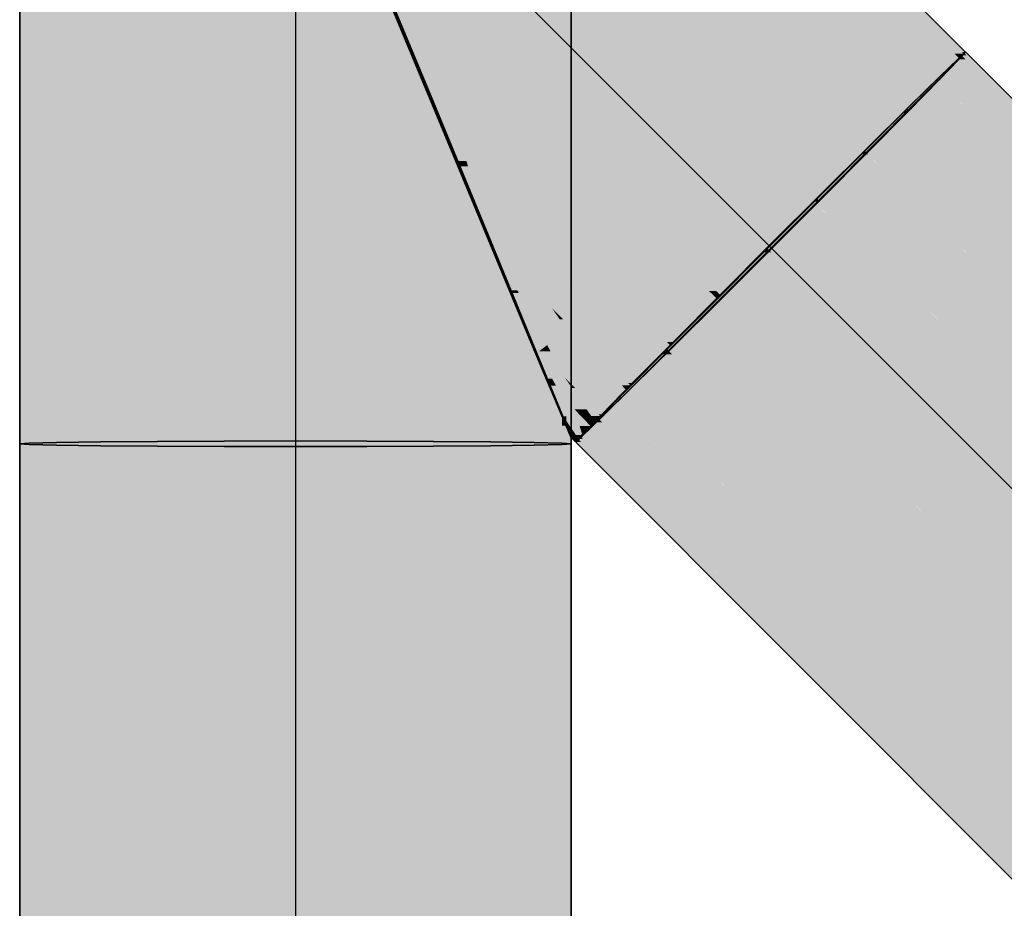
# Model space of a CAD drawing. Extents: x -123 to 597, y -160 to 584.
# Tile 38 of 207: x -44.13 to -40.2, y 27.89 to 31.43. Entities that reach past the tile are written whole.
import ezdxf
from ezdxf.lldxf.tags import DXFTag

# ---------------------------------------------------------------- set-up
doc = ezdxf.new("R2010")
doc.units = 0
doc.layers.get('0').update_dxf_attribs({"lineweight": 35})
doc.layers.add('S_Schmutzwasser', color=7, linetype='Continuous', lineweight=35, true_color=0xcc3300)
doc.layers.add('S_Schmutzwasser-Shading', color=7, linetype='Continuous', lineweight=35, true_color=0xcc3300)
tags = doc.linetypes.add('STRICHPUNKT2', pattern=[12.7, 6.35, -3.175, 0, -3.175]).pattern_tags.tags
tags[10:11] = [DXFTag(74, 4), DXFTag(75, 0), DXFTag(340, '0'), DXFTag(46, 0.0), DXFTag(50, 0.0), DXFTag(44, 0.0), DXFTag(45, 0.0)]
tags[8:9] = [DXFTag(74, 4), DXFTag(75, 0), DXFTag(340, '0'), DXFTag(46, 0.0), DXFTag(50, 0.0), DXFTag(44, 0.0), DXFTag(45, 0.0)]
tags[6:7] = [DXFTag(74, 4), DXFTag(75, 0), DXFTag(340, '0'), DXFTag(46, 0.0), DXFTag(50, 0.0), DXFTag(44, 0.0), DXFTag(45, 0.0)]
tags[4:5] = [DXFTag(74, 4), DXFTag(75, 0), DXFTag(340, '0'), DXFTag(46, 0.0), DXFTag(50, 0.0), DXFTag(44, 0.0), DXFTag(45, 0.0)]

# ---------------------------------------------------------------- blocks, each defined once
blk = doc.blocks.new('Shading-A07ALSC31N', base_point=(-41.9269, 29.7407))
at = {"layer": 'S_Schmutzwasser-Shading', "color": 26, "true_color": 0x731c00}
for points in [[(-44.0895, 29.7435), (-44.1269, 29.7435), (-44.0895, 34.1005)], [(-44.1269, 29.7435), (-44.0895, 34.1005), (-44.1269, 34.1005)], [(-41.9465, 29.8495), (-41.9644, 29.8495), (-41.9465, 34.102)], [(-41.9644, 29.8495), (-41.9465, 34.102), (-41.9644, 34.102)], [(-41.9269, 29.7422), (-41.9465, 29.7422), (-41.9269, 34.1005)], [(-41.9465, 29.7422), (-41.9269, 34.1005), (-41.9465, 34.1005)], [(-41.9465, 29.8124), (-41.9465, 29.8495), (-41.9644, 29.8495)], [(-41.9465, 29.8124), (-41.9644, 29.8124), (-41.9644, 29.8495)], [(-41.9465, 29.7435), (-41.9644, 29.7435), (-41.9465, 29.8124)], [(-41.9644, 29.7435), (-41.9465, 29.8124), (-41.9644, 29.8124)], [(-44.1269, 29.7407), (-44.0895, 29.7435), (-44.1269, 29.7435)], [(-41.9465, 29.7422), (-41.9465, 29.7435), (-41.9644, 29.7435)], [(-41.9269, 29.7407), (-41.9269, 29.7422), (-41.9465, 29.7422)]]:
    blk.add_solid(points, dxfattribs=at)
at = {"layer": 'S_Schmutzwasser-Shading', "color": 24, "true_color": 0x8d2300}
for points in [[(-43.9796, 29.7462), (-44.0895, 29.7462), (-43.9796, 34.1033)], [(-44.0895, 29.7462), (-43.9796, 34.1033), (-44.0895, 34.1033)], [(-42.0225, 29.7462), (-42.0743, 29.7462), (-42.0225, 34.1047)], [(-42.0743, 29.7462), (-42.0225, 34.1047), (-42.0743, 34.1047)], [(-41.9665, 29.7449), (-42.0225, 29.7449), (-41.9665, 34.1034)], [(-42.0225, 29.7449), (-41.9665, 34.1034), (-42.0225, 34.1034)], [(-41.9644, 29.7436), (-41.9665, 29.7436), (-41.9644, 34.1033)], [(-41.9665, 29.7436), (-41.9644, 34.1033), (-41.9665, 34.1033)], [(-42.0032, 30.0001), (-42.0225, 30.0001), (-42.0743, 30.1263)], [(-42.0344, 30.0555), (-42.0742, 30.1263), (-42.0743, 30.1263)], [(-42.0742, 30.1263), (-42.0743, 30.1263), (-42.0743, 30.1263)], [(-42.0034, 30.0555), (-42.0344, 30.0555), (-42.0742, 30.1263)], [(-41.9874, 29.9718), (-42.0034, 30.0555), (-42.0344, 30.0555)], [(-41.9523, 30.0043), (-41.9936, 30.0043), (-42.0034, 30.0555)], [(-41.9673, 29.8676), (-41.9682, 29.8676), (-42.0225, 30.0001)], [(-42.0108, 29.9718), (-42.0032, 30.0001), (-42.0225, 30.0001)], [(-41.9874, 29.9718), (-42.0108, 29.9718), (-42.0032, 30.0001)], [(-41.9673, 29.8676), (-41.9874, 29.9718), (-42.0108, 29.9718)], [(-41.9831, 29.9497), (-41.9523, 30.0043), (-41.9936, 30.0043)], [(-41.9356, 29.9497), (-41.9831, 29.9497), (-41.9523, 30.0043)], [(-41.8654, 29.8777), (-41.9138, 29.8777), (-41.9523, 30.0043)], [(-41.9112, 29.9632), (-41.924, 29.9632), (-41.9523, 30.0043)], [(-41.9138, 29.8777), (-41.9356, 29.9497), (-41.9831, 29.9497)], [(-41.9138, 29.8777), (-41.9693, 29.8777), (-41.9831, 29.9497)], [(-41.8114, 29.8515), (-41.8474, 29.8515), (-41.924, 29.9632)], [(-41.8175, 29.8575), (-41.9112, 29.9632), (-41.924, 29.9632)], [(-41.8055, 29.8575), (-41.8175, 29.8575), (-41.9112, 29.9632)], [(-41.9665, 29.8635), (-41.9138, 29.8777), (-41.9693, 29.8777)], [(-41.9665, 29.8635), (-41.9673, 29.8676), (-41.9682, 29.8676)], [(-41.9095, 29.8635), (-41.9665, 29.8635), (-41.9138, 29.8777)], [(-41.8832, 29.7772), (-41.9095, 29.8635), (-41.9665, 29.8635)], [(-41.9616, 29.8584), (-41.9644, 29.8584), (-41.9665, 29.8635)], [(-41.8832, 29.7772), (-41.9616, 29.8584), (-41.9644, 29.8584)], [(-41.8675, 29.8297), (-41.8654, 29.8777), (-41.9138, 29.8777)], [(-41.85, 29.8115), (-41.8936, 29.8115), (-41.9138, 29.8777)], [(-41.8324, 29.8297), (-41.8675, 29.8297), (-41.8654, 29.8777)], [(-41.8324, 29.8297), (-41.8114, 29.8515), (-41.8474, 29.8515)], [(-41.8114, 29.8515), (-41.8055, 29.8575), (-41.8175, 29.8575)], [(-41.8832, 29.7772), (-41.85, 29.8115), (-41.8936, 29.8115)], [(-41.85, 29.8115), (-41.8324, 29.8297), (-41.8675, 29.8297)], [(-44.0895, 29.7435), (-43.9796, 29.7462), (-44.0895, 29.7462)], [(-42.0225, 29.7449), (-42.0225, 29.7462), (-42.0743, 29.7462)], [(-41.9665, 29.7436), (-41.9665, 29.7449), (-42.0225, 29.7449)], [(-41.9644, 29.7435), (-41.9644, 29.7436), (-41.9665, 29.7436)]]:
    blk.add_solid(points, dxfattribs=at)
at = {"layer": 'S_Schmutzwasser-Shading', "color": 24, "true_color": 0xa42900}
for points in [[(-43.8048, 29.7485), (-43.9796, 29.7485), (-43.8048, 34.106)], [(-43.9796, 29.7485), (-43.8048, 34.106), (-43.9796, 34.106)], [(-42.0743, 29.7485), (-42.2491, 29.7485), (-42.0743, 34.106)], [(-42.2491, 29.7485), (-42.0743, 34.106), (-42.2491, 34.106)], [(-42.249, 30.5505), (-42.2491, 30.5505), (-42.2491, 30.5506)], [(-42.1418, 30.3531), (-42.1677, 30.3531), (-42.2491, 30.5505)], [(-42.055, 30.3565), (-42.1249, 30.3565), (-42.2491, 30.5505)], [(-42.055, 30.3565), (-42.249, 30.5505), (-42.2491, 30.5505)], [(-42.089, 30.3005), (-42.1132, 30.3005), (-42.2491, 30.5505)], [(-42.0799, 30.1424), (-42.0809, 30.1424), (-42.1677, 30.3531)], [(-42.1631, 30.342), (-42.1418, 30.3531), (-42.1677, 30.3531)], [(-42.1358, 30.342), (-42.1631, 30.342), (-42.1418, 30.3531)], [(-42.0799, 30.1424), (-42.1358, 30.342), (-42.1631, 30.342)], [(-42.0229, 30.1343), (-42.0776, 30.1343), (-42.1358, 30.342)], [(-42.035, 30.2161), (-42.055, 30.3565), (-42.1249, 30.3565)], [(-41.9848, 30.2161), (-42.035, 30.2161), (-42.055, 30.3565)], [(-41.8773, 30.0983), (-41.9259, 30.0983), (-42.055, 30.3565)], [(-41.979, 30.2805), (-42.0027, 30.2805), (-42.055, 30.3565)], [(-42.035, 30.2161), (-42.089, 30.3005), (-42.1132, 30.3005)], [(-42.035, 30.2161), (-42.0673, 30.2161), (-42.1132, 30.3005)], [(-41.9583, 30.2368), (-41.9727, 30.2368), (-42.0027, 30.2805)], [(-41.7009, 29.9834), (-41.979, 30.2805), (-42.0027, 30.2805)], [(-41.6819, 29.9834), (-41.7009, 29.9834), (-41.979, 30.2805)], [(-41.9523, 30.0043), (-42.035, 30.2161), (-42.0673, 30.2161)], [(-41.9259, 30.0983), (-41.9848, 30.2161), (-42.035, 30.2161)], [(-41.8994, 30.0043), (-41.9523, 30.0043), (-42.035, 30.2161)], [(-41.9259, 30.0983), (-41.9596, 30.0983), (-42.035, 30.2161)], [(-41.7792, 29.9557), (-41.9583, 30.2368), (-41.9727, 30.2368)], [(-41.6912, 29.9739), (-41.7253, 29.9739), (-41.9583, 30.2368)], [(-41.7091, 29.9557), (-41.7792, 29.9557), (-41.9583, 30.2368)], [(-42.0776, 30.1343), (-42.0799, 30.1424), (-42.0809, 30.1424)], [(-42.0701, 30.1263), (-42.0743, 30.1263), (-42.0776, 30.1343)], [(-42.0547, 30.11), (-42.0229, 30.1343), (-42.0776, 30.1343)], [(-42.0034, 30.0555), (-42.0701, 30.1263), (-42.0743, 30.1263)], [(-42.0097, 30.11), (-42.0547, 30.11), (-42.0229, 30.1343)], [(-42.0034, 30.0555), (-42.0097, 30.11), (-42.0547, 30.11)], [(-41.9801, 30.0555), (-42.0034, 30.0555), (-42.0097, 30.11)], [(-41.8055, 29.8575), (-41.9259, 30.0983), (-41.9596, 30.0983)], [(-41.7549, 29.9137), (-41.8773, 30.0983), (-41.9259, 30.0983)], [(-41.7527, 29.9113), (-41.8324, 29.9113), (-41.9259, 30.0983)], [(-41.7504, 29.9137), (-41.7549, 29.9137), (-41.8773, 30.0983)], [(-41.9523, 30.0043), (-41.9801, 30.0555), (-42.0034, 30.0555)], [(-41.8055, 29.8575), (-41.8994, 30.0043), (-41.9523, 30.0043)], [(-41.7091, 29.9557), (-41.6912, 29.9739), (-41.7253, 29.9739)], [(-41.6912, 29.9739), (-41.6819, 29.9834), (-41.7009, 29.9834)], [(-41.7504, 29.9137), (-41.7091, 29.9557), (-41.7792, 29.9557)], [(-41.8055, 29.8575), (-41.7527, 29.9113), (-41.8324, 29.9113)], [(-41.7527, 29.9113), (-41.7504, 29.9137), (-41.7549, 29.9137)], [(-43.9796, 29.7462), (-43.8048, 29.7485), (-43.9796, 29.7485)], [(-42.0743, 29.7462), (-42.0743, 29.7485), (-42.2491, 29.7485)]]:
    blk.add_solid(points, dxfattribs=at)
at = {"layer": 'S_Schmutzwasser-Shading', "color": 22, "true_color": 0xb62d00}
for points in [[(-43.5769, 29.7502), (-43.8048, 29.7502), (-43.5769, 34.1082)], [(-43.8048, 29.7502), (-43.5769, 34.1082), (-43.8048, 34.1082)], [(-42.2491, 29.7502), (-42.4769, 29.7502), (-42.2491, 34.1082)], [(-42.4769, 29.7502), (-42.2491, 34.1082), (-42.4769, 34.1082)], [(-40.5819, 31.0834), (-40.5825, 31.0834), (-41.9077, 32.0887)], [(-40.5819, 31.0834), (-41.5873, 32.0887), (-41.9077, 32.0887)], [(-40.5822, 31.0831), (-40.9021, 31.0831), (-41.9077, 32.0887)], [(-40.743, 30.924), (-40.5822, 31.0831), (-40.9021, 31.0831)], [(-40.5822, 31.0831), (-40.5819, 31.0834), (-40.5825, 31.0834)], [(-43.8048, 29.7485), (-43.5769, 29.7502), (-43.8048, 29.7502)], [(-42.2491, 29.7485), (-42.2491, 29.7502), (-42.4769, 29.7502)]]:
    blk.add_solid(points, dxfattribs=at)
at = {"layer": 'S_Schmutzwasser-Shading', "color": 22, "true_color": 0xc43100}
for points in [[(-43.4554, 29.7507), (-43.5769, 29.7507), (-43.4554, 34.11)], [(-43.5769, 29.7507), (-43.4554, 34.11), (-43.5769, 34.11)], [(-43.3165, 29.7513), (-43.4554, 29.7513), (-43.3165, 34.1105)], [(-43.4554, 29.7513), (-43.3165, 34.1105), (-43.4554, 34.1105)], [(-43.3116, 29.7513), (-43.3165, 29.7513), (-43.3116, 34.1111)], [(-43.3165, 29.7513), (-43.3116, 34.1111), (-43.3165, 34.1111)], [(-42.4769, 29.7513), (-42.7422, 29.7513), (-42.4769, 34.11)], [(-42.7422, 29.7513), (-42.4769, 34.11), (-42.7422, 34.11)], [(-42.3577, 31.3593), (-42.4128, 31.3593), (-42.7421, 31.7437)], [(-41.3332, 30.3349), (-42.742, 31.7437), (-42.7421, 31.7437)], [(-42.4655, 31.4106), (-42.6856, 31.6777), (-42.6967, 31.6777)], [(-41.7058, 30.5332), (-41.9077, 30.5332), (-42.6967, 31.6777)], [(-42.4568, 31.4106), (-42.4655, 31.4106), (-42.6856, 31.6777)], [(-42.3083, 31.1142), (-42.4818, 31.1142), (-42.6005, 31.5382)], [(-42.4865, 31.1308), (-42.4887, 31.1308), (-42.6208, 31.4502)], [(-42.4865, 31.1308), (-42.5759, 31.4502), (-42.6208, 31.4502)], [(-42.4128, 31.3593), (-42.421, 31.3593), (-42.4655, 31.4106)], [(-42.4128, 31.3593), (-42.4568, 31.4106), (-42.4655, 31.4106)], [(-41.6198, 30.4338), (-42.4128, 31.3593), (-42.421, 31.3593)], [(-41.4634, 30.4338), (-41.6198, 30.4338), (-42.4128, 31.3593)], [(-41.3777, 30.3503), (-42.3577, 31.3593), (-42.4128, 31.3593)], [(-41.3486, 30.3503), (-41.3777, 30.3503), (-42.3577, 31.3593)], [(-42.4818, 31.1142), (-42.4865, 31.1308), (-42.4887, 31.1308)], [(-42.4769, 31.1023), (-42.3083, 31.1142), (-42.4818, 31.1142)], [(-42.3001, 31.1023), (-42.4769, 31.1023), (-42.3083, 31.1142)], [(-41.9077, 30.5332), (-42.3001, 31.1023), (-42.4769, 31.1023)], [(-41.6198, 30.4338), (-41.8084, 30.4338), (-41.9077, 30.5332)], [(-41.6198, 30.4338), (-41.7058, 30.5332), (-41.9077, 30.5332)], [(-41.6014, 30.2269), (-41.6198, 30.4338), (-41.8084, 30.4338)], [(-41.3777, 30.3503), (-41.5475, 30.3503), (-41.6198, 30.4338)], [(-41.3777, 30.3503), (-41.4634, 30.4338), (-41.6198, 30.4338)], [(-41.4407, 30.2269), (-41.6014, 30.2269), (-41.6198, 30.4338)], [(-41.5219, 30.3207), (-41.3777, 30.3503), (-41.5475, 30.3503)], [(-41.3474, 30.3207), (-41.5219, 30.3207), (-41.3777, 30.3503)], [(-41.4407, 30.2269), (-41.3474, 30.3207), (-41.5219, 30.3207)], [(-41.3332, 30.3349), (-41.3486, 30.3503), (-41.3777, 30.3503)], [(-41.3332, 30.3349), (-41.362, 30.3349), (-41.3777, 30.3503)], [(-41.3474, 30.3207), (-41.3332, 30.3349), (-41.362, 30.3349)], [(-41.5208, 30.1462), (-41.4407, 30.2269), (-41.6014, 30.2269)], [(-43.5769, 29.7502), (-43.4554, 29.7507), (-43.5769, 29.7507)], [(-43.4554, 29.7507), (-43.3165, 29.7513), (-43.4554, 29.7513)], [(-43.3165, 29.7513), (-43.3116, 29.7513), (-43.3165, 29.7513)], [(-42.4769, 29.7502), (-42.4769, 29.7513), (-42.7422, 29.7513)]]:
    blk.add_solid(points, dxfattribs=at)
at = {"layer": 'S_Schmutzwasser-Shading', "color": 22, "true_color": 0xcb3200}
for points in [[(-43.1817, 29.7515), (-43.3116, 29.7515), (-43.1817, 34.1111)], [(-43.3116, 29.7515), (-43.1817, 34.1111), (-43.3116, 34.1111)], [(-43.0269, 29.7517), (-43.1817, 29.7517), (-43.0269, 34.1113)], [(-43.1817, 29.7517), (-43.0269, 34.1113), (-43.1817, 34.1113)], [(-42.7422, 29.7517), (-43.0269, 29.7517), (-42.7422, 34.1111)], [(-43.0269, 29.7517), (-42.7422, 34.1111), (-43.0269, 34.1111)], [(-40.9306, 30.7375), (-42.4366, 32.2435), (-42.8389, 32.2435)], [(-40.9306, 30.7375), (-41.3328, 30.7375), (-42.8389, 32.2435)], [(-41.5811, 30.9858), (-41.7311, 30.9858), (-42.6282, 32.0329)], [(-41.7311, 30.9858), (-42.3806, 31.7439), (-42.7422, 31.7439)], [(-41.7311, 30.9858), (-41.9841, 30.9858), (-42.7422, 31.7439)], [(-41.4194, 30.4211), (-41.7311, 30.9858), (-41.9841, 30.9858)], [(-41.1319, 30.5366), (-41.5811, 30.9858), (-41.7311, 30.9858)], [(-41.1319, 30.5366), (-41.3462, 30.5366), (-41.7311, 30.9858)], [(-41.2472, 30.4211), (-41.4194, 30.4211), (-41.7311, 30.9858)], [(-41.1319, 30.5366), (-40.9306, 30.7375), (-41.3328, 30.7375)], [(-41.2472, 30.4211), (-41.1319, 30.5366), (-41.3462, 30.5366)], [(-41.3332, 30.3349), (-41.2472, 30.4211), (-41.4194, 30.4211)], [(-43.3116, 29.7513), (-43.1817, 29.7515), (-43.3116, 29.7515)], [(-43.1817, 29.7515), (-43.0269, 29.7517), (-43.1817, 29.7517)], [(-42.7422, 29.7513), (-42.7422, 29.7517), (-43.0269, 29.7517)]]:
    blk.add_solid(points, dxfattribs=at)
at = {"layer": 'S_Schmutzwasser-Shading', "color": 22, "true_color": 0xc33000}
for points in [[(-40.743, 30.924), (-41.1171, 30.924), (-42.7422, 32.5491)], [(-40.743, 30.924), (-41.9077, 32.0887), (-42.1758, 32.0887)], [(-40.9306, 30.7375), (-40.743, 30.924), (-41.1171, 30.924)]]:
    blk.add_solid(points, dxfattribs=at)
at = {"layer": 'S_Schmutzwasser-Shading', "color": 24, "true_color": 0xa32800}
for points in [[(-40.7032, 31.2047), (-41.505, 32.2513), (-41.7499, 32.2513)], [(-40.4583, 31.2047), (-40.7032, 31.2047), (-41.505, 32.2513)], [(-40.5819, 31.0834), (-40.4583, 31.2047), (-40.7032, 31.2047)]]:
    blk.add_solid(points, dxfattribs=at)
at = {"layer": 'S_Schmutzwasser-Shading', "color": 24, "true_color": 0x8c2300}
for points in [[(-40.5333, 31.2797), (-40.8645, 31.7636), (-41.0172, 31.7636)], [(-40.3806, 31.2797), (-40.5333, 31.2797), (-40.8645, 31.7636)], [(-40.4583, 31.2047), (-40.3806, 31.2797), (-40.5333, 31.2797)]]:
    blk.add_solid(points, dxfattribs=at)
at = {"layer": 'S_Schmutzwasser-Shading', "color": 26, "true_color": 0x721c00}
for points in [[(-40.3541, 31.3034), (-40.368, 31.3034), (-40.8645, 31.7636)], [(-40.3541, 31.3034), (-40.8143, 31.7636), (-40.8645, 31.7636)], [(-40.3612, 31.2971), (-40.3979, 31.2971), (-40.8645, 31.7636)], [(-40.3612, 31.2971), (-40.3541, 31.3034), (-40.368, 31.3034)], [(-40.3806, 31.2797), (-40.3612, 31.2971), (-40.3979, 31.2971)]]:
    blk.add_solid(points, dxfattribs=at)
at = {"layer": 'S_Schmutzwasser-Shading', "color": 22, "true_color": 0xb72d00}
for points in [[(-42.4768, 31.1021), (-42.4769, 31.1021), (-42.4769, 31.1023)], [(-42.3449, 30.8689), (-42.3805, 30.8689), (-42.4769, 31.1021)], [(-42.322, 30.8842), (-42.3536, 30.8842), (-42.4769, 31.1021)], [(-42.0837, 30.7091), (-42.1976, 30.7091), (-42.4769, 31.1021)], [(-41.9077, 30.5332), (-42.4768, 31.1021), (-42.4769, 31.1021)], [(-42.1976, 30.7091), (-42.322, 30.8842), (-42.3536, 30.8842)], [(-42.1976, 30.7091), (-42.2545, 30.7091), (-42.3536, 30.8842)], [(-42.3719, 30.848), (-42.3449, 30.8689), (-42.3805, 30.8689)], [(-42.3387, 30.848), (-42.3719, 30.848), (-42.3449, 30.8689)], [(-42.2569, 30.5729), (-42.2583, 30.5729), (-42.3719, 30.848)], [(-42.2569, 30.5729), (-42.3387, 30.848), (-42.3719, 30.848)], [(-42.1706, 30.5609), (-42.2534, 30.5609), (-42.3449, 30.8689)], [(-42.055, 30.3565), (-42.1976, 30.7091), (-42.2545, 30.7091)], [(-42.0408, 30.5332), (-42.0837, 30.7091), (-42.1976, 30.7091)], [(-41.947, 30.3565), (-42.055, 30.3565), (-42.1976, 30.7091)], [(-41.7938, 30.2559), (-41.8755, 30.2559), (-42.1976, 30.7091)], [(-41.9077, 30.5332), (-42.0408, 30.5332), (-42.0837, 30.7091)], [(-42.2534, 30.5609), (-42.2569, 30.5729), (-42.2583, 30.5729)], [(-42.2491, 30.5506), (-42.1706, 30.5609), (-42.2534, 30.5609)], [(-42.1648, 30.5506), (-42.2491, 30.5506), (-42.1706, 30.5609)], [(-42.055, 30.3565), (-42.1648, 30.5506), (-42.2491, 30.5506)], [(-41.7938, 30.2559), (-41.9077, 30.5332), (-42.0408, 30.5332)], [(-41.6849, 30.2559), (-41.7938, 30.2559), (-41.9077, 30.5332)], [(-41.7552, 30.3806), (-41.7851, 30.3806), (-41.9077, 30.5332)], [(-41.533, 30.134), (-41.5868, 30.134), (-41.7851, 30.3806)], [(-41.5455, 30.1462), (-41.7552, 30.3806), (-41.7851, 30.3806)], [(-41.5208, 30.1462), (-41.5455, 30.1462), (-41.7552, 30.3806)], [(-41.6819, 29.9834), (-41.947, 30.3565), (-42.055, 30.3565)], [(-41.6819, 29.9834), (-41.7938, 30.2559), (-41.8755, 30.2559)], [(-41.6584, 30.1039), (-41.6849, 30.2559), (-41.7938, 30.2559)], [(-41.6131, 30.053), (-41.7105, 30.053), (-41.7938, 30.2559)], [(-41.5627, 30.1039), (-41.6584, 30.1039), (-41.6849, 30.2559)], [(-41.5627, 30.1039), (-41.533, 30.134), (-41.5868, 30.134)], [(-41.533, 30.134), (-41.5208, 30.1462), (-41.5455, 30.1462)], [(-41.6131, 30.053), (-41.5627, 30.1039), (-41.6584, 30.1039)], [(-41.6819, 29.9834), (-41.6131, 30.053), (-41.7105, 30.053)]]:
    blk.add_solid(points, dxfattribs=at)
at = {"layer": 'S_Schmutzwasser-Shading', "color": 26, "true_color": 0x741d00}
for points in [[(-41.9342, 29.8138), (-41.9465, 29.8138), (-41.9644, 29.8584)], [(-41.9508, 29.8448), (-41.9552, 29.8448), (-41.9644, 29.8584)], [(-41.8832, 29.7772), (-41.9644, 29.8584), (-41.9644, 29.8584)], [(-41.9644, 29.8584), (-41.9644, 29.8584), (-41.9644, 29.8584)], [(-41.8864, 29.7761), (-41.9086, 29.7761), (-41.9552, 29.8448)], [(-41.8874, 29.7772), (-41.9508, 29.8448), (-41.9552, 29.8448)], [(-41.8832, 29.7772), (-41.8874, 29.7772), (-41.9508, 29.8448)], [(-41.9261, 29.7651), (-41.9269, 29.7651), (-41.9465, 29.8138)], [(-41.9383, 29.8053), (-41.943, 29.8053), (-41.9465, 29.8138)], [(-41.9046, 29.7703), (-41.9342, 29.8138), (-41.9465, 29.8138)], [(-41.9082, 29.7703), (-41.9383, 29.8053), (-41.943, 29.8053)], [(-41.9073, 29.7694), (-41.9279, 29.7694), (-41.943, 29.8053)], [(-41.9046, 29.7703), (-41.9082, 29.7703), (-41.9383, 29.8053)], [(-41.9046, 29.7703), (-41.8864, 29.7761), (-41.9086, 29.7761)], [(-41.8894, 29.7703), (-41.9046, 29.7703), (-41.8852, 29.775)], [(-41.9046, 29.7703), (-41.8852, 29.775), (-41.8901, 29.775)], [(-41.8852, 29.775), (-41.8901, 29.775), (-41.8864, 29.7761)], [(-41.8864, 29.7761), (-41.8832, 29.7772), (-41.8874, 29.7772)], [(-41.8841, 29.7761), (-41.8864, 29.7761), (-41.8832, 29.7772)], [(-41.8852, 29.775), (-41.8841, 29.7761), (-41.8864, 29.7761)], [(-41.9254, 29.7635), (-41.9073, 29.7694), (-41.9279, 29.7694)], [(-41.9254, 29.7635), (-41.9261, 29.7651), (-41.9269, 29.7651)], [(-41.9001, 29.7635), (-41.9254, 29.7635), (-41.9046, 29.7703)], [(-41.9226, 29.7607), (-41.9001, 29.7635), (-41.9254, 29.7635)], [(-41.8981, 29.7607), (-41.9226, 29.7607), (-41.9001, 29.7635)], [(-41.9097, 29.7478), (-41.8981, 29.7607), (-41.9226, 29.7607)], [(-41.9073, 29.7694), (-41.9046, 29.7703), (-41.9082, 29.7703)], [(-41.8981, 29.7607), (-41.8894, 29.7703), (-41.9046, 29.7703)]]:
    blk.add_solid(points, dxfattribs=at)
blk = doc.blocks.new('Shading-A07ALSC71N', base_point=(-41.9269, 4.2419))
at = {"layer": 'S_Schmutzwasser-Shading', "color": 26, "true_color": 0x731c00}
for points in [[(-44.0895, 29.7407), (-44.1269, 29.7407), (-44.0895, 29.7435)], [(-44.0895, 4.2448), (-44.1269, 4.2448), (-44.0895, 29.7407)], [(-44.1269, 4.2448), (-44.0895, 29.7407), (-44.1269, 29.7407)], [(-41.9465, 29.7422), (-41.9644, 29.7422), (-41.9644, 29.7435)], [(-41.9464, 4.2448), (-41.9644, 4.2448), (-41.9465, 29.7422)], [(-41.9644, 4.2448), (-41.9465, 29.7422), (-41.9644, 29.7422)], [(-41.9269, 29.7407), (-41.9465, 29.7407), (-41.9465, 29.7422)], [(-41.9464, 4.2434), (-41.9269, 29.7407), (-41.9465, 29.7407)], [(-41.9269, 4.2434), (-41.9464, 4.2434), (-41.9269, 29.7407)]]:
    blk.add_solid(points, dxfattribs=at)
at = {"layer": 'S_Schmutzwasser-Shading', "color": 24, "true_color": 0x8d2300}
for points in [[(-43.9796, 29.7435), (-44.0895, 29.7435), (-43.9796, 29.7462)], [(-43.9796, 4.2474), (-44.0895, 4.2474), (-43.9796, 29.7435)], [(-44.0895, 4.2474), (-43.9796, 29.7435), (-44.0895, 29.7435)], [(-42.0225, 29.7449), (-42.0743, 29.7449), (-42.0743, 29.7462)], [(-42.0215, 4.2474), (-42.0743, 4.2474), (-42.0225, 29.7449)], [(-42.0743, 4.2474), (-42.0225, 29.7449), (-42.0743, 29.7449)], [(-41.9665, 29.7436), (-42.0225, 29.7436), (-42.0225, 29.7449)], [(-42.0215, 4.2461), (-41.9665, 29.7436), (-42.0225, 29.7436)], [(-41.9665, 4.2461), (-42.0215, 4.2461), (-41.9665, 29.7436)], [(-41.9644, 29.7435), (-41.9665, 29.7435), (-41.9665, 29.7436)], [(-41.9644, 4.2448), (-41.9665, 4.2448), (-41.9644, 29.7435)], [(-41.9665, 4.2448), (-41.9644, 29.7435), (-41.9665, 29.7435)]]:
    blk.add_solid(points, dxfattribs=at)
at = {"layer": 'S_Schmutzwasser-Shading', "color": 24, "true_color": 0xa42900}
for points in [[(-43.8048, 29.7462), (-43.9796, 29.7462), (-43.8048, 29.7485)], [(-43.8048, 4.2497), (-43.9796, 4.2497), (-43.8048, 29.7462)], [(-43.9796, 4.2497), (-43.8048, 29.7462), (-43.9796, 29.7462)], [(-42.0743, 29.7462), (-42.2491, 29.7462), (-42.2491, 29.7485)], [(-42.0743, 4.2497), (-42.2491, 4.2497), (-42.0743, 29.7462)], [(-42.2491, 4.2497), (-42.0743, 29.7462), (-42.2491, 29.7462)]]:
    blk.add_solid(points, dxfattribs=at)
at = {"layer": 'S_Schmutzwasser-Shading', "color": 22, "true_color": 0xb62d00}
for points in [[(-43.5769, 29.7485), (-43.8048, 29.7485), (-43.5769, 29.7502)], [(-43.5769, 4.2514), (-43.8048, 4.2514), (-43.5769, 29.7485)], [(-43.8048, 4.2514), (-43.5769, 29.7485), (-43.8048, 29.7485)], [(-42.2491, 29.7485), (-42.4769, 29.7485), (-42.4769, 29.7502)], [(-42.2491, 4.2514), (-42.4769, 4.2514), (-42.2491, 29.7485)], [(-42.4769, 4.2514), (-42.2491, 29.7485), (-42.4769, 29.7485)]]:
    blk.add_solid(points, dxfattribs=at)
at = {"layer": 'S_Schmutzwasser-Shading', "color": 22, "true_color": 0xc43100}
for points in [[(-43.4554, 29.7502), (-43.5769, 29.7502), (-43.4554, 29.7507)], [(-43.4493, 4.252), (-43.5769, 4.252), (-43.4554, 29.7502)], [(-43.5769, 4.252), (-43.4554, 29.7502), (-43.5769, 29.7502)], [(-43.3165, 29.7507), (-43.4554, 29.7507), (-43.3165, 29.7513)], [(-43.4493, 4.2525), (-43.3165, 29.7507), (-43.4554, 29.7507)], [(-43.3168, 4.2525), (-43.4493, 4.2525), (-43.3165, 29.7507)], [(-43.3116, 4.2525), (-43.3168, 4.2525), (-43.3116, 29.7513)], [(-43.3168, 4.2525), (-43.3116, 29.7513), (-43.3165, 29.7513)], [(-43.3116, 29.7513), (-43.3165, 29.7513), (-43.3116, 29.7513)], [(-42.4769, 29.7502), (-42.7422, 29.7502), (-42.7422, 29.7513)], [(-42.4769, 4.2525), (-42.7422, 4.2525), (-42.4769, 29.7502)], [(-42.7422, 4.2525), (-42.4769, 29.7502), (-42.7422, 29.7502)]]:
    blk.add_solid(points, dxfattribs=at)
at = {"layer": 'S_Schmutzwasser-Shading', "color": 22, "true_color": 0xcb3200}
for points in [[(-43.1817, 29.7513), (-43.3116, 29.7513), (-43.1817, 29.7515)], [(-43.1747, 4.2527), (-43.3116, 4.2527), (-43.1817, 29.7513)], [(-43.3116, 4.2527), (-43.1817, 29.7513), (-43.3116, 29.7513)], [(-43.0269, 29.7515), (-43.1817, 29.7515), (-43.0269, 29.7517)], [(-43.1747, 4.2529), (-43.0269, 29.7515), (-43.1817, 29.7515)], [(-43.0269, 4.2529), (-43.1747, 4.2529), (-43.0269, 29.7515)], [(-42.7422, 29.7513), (-43.0269, 29.7513), (-43.0269, 29.7517)], [(-42.7422, 4.2529), (-43.0269, 4.2529), (-42.7422, 29.7513)], [(-43.0269, 4.2529), (-42.7422, 29.7513), (-43.0269, 29.7513)]]:
    blk.add_solid(points, dxfattribs=at)
blk = doc.blocks.new('Shading-A07ALSCJ1N', base_point=(-41.8974, 29.7595))
at = {"layer": 'S_Schmutzwasser-Shading', "color": 26, "true_color": 0x761d00}
for points in [[(-40.3516, 31.3001), (-40.3592, 31.3001), (-40.3553, 31.3038)], [(-40.3841, 31.2717), (-40.389, 31.2717), (-40.3865, 31.2741)], [(-40.2505, 31.1379), (-40.3841, 31.2717), (-40.389, 31.2717)], [(-40.2505, 31.1379), (-40.2555, 31.1379), (-40.389, 31.2717)], [(-40.3535, 31.2741), (-40.3865, 31.2741), (-40.3696, 31.2902)], [(-40.2505, 31.1379), (-40.3535, 31.2741), (-40.3865, 31.2741)], [(-40.3494, 31.2902), (-40.3696, 31.2902), (-40.3592, 31.3001)], [(-39.1963, 30.12), (-40.3494, 31.2902), (-40.3696, 31.2902)], [(-40.2815, 31.2299), (-40.3516, 31.3001), (-40.3592, 31.3001)], [(-40.2815, 31.2299), (-40.29, 31.2299), (-40.3592, 31.3001)], [(-40.2169, 31.1379), (-40.2505, 31.1379), (-40.3535, 31.2741)], [(-39.1963, 30.12), (-40.2815, 31.2299), (-40.29, 31.2299)], [(-39.1735, 30.12), (-39.1963, 30.12), (-40.2815, 31.2299)], [(-38.5975, 29.4771), (-40.2505, 31.1379), (-40.2555, 31.1379)], [(-39.1963, 30.12), (-40.2169, 31.1379), (-40.2505, 31.1379)], [(-39.1963, 30.12), (-39.2339, 30.12), (-40.2505, 31.1379)], [(-38.5918, 29.4771), (-38.5975, 29.4771), (-40.2505, 31.1379)], [(-38.6113, 29.4966), (-39.1963, 30.12), (-39.2339, 30.12)], [(-38.5713, 29.4966), (-38.6113, 29.4966), (-39.1963, 30.12)], [(-38.561, 29.5064), (-39.1735, 30.12), (-39.1963, 30.12)], [(-38.561, 29.5064), (-38.5812, 29.5064), (-39.1963, 30.12)], [(-38.5918, 29.4771), (-38.5713, 29.4966), (-38.6113, 29.4966)], [(-38.5713, 29.4966), (-38.561, 29.5064), (-38.5812, 29.5064)], [(-38.5947, 29.4743), (-38.5918, 29.4771), (-38.5975, 29.4771)]]:
    blk.add_solid(points, dxfattribs=at)
at = {"layer": 'S_Schmutzwasser-Shading', "color": 24, "true_color": 0x902400}
for points in [[(-40.3539, 31.2365), (-40.4248, 31.2365), (-40.389, 31.2717)], [(-40.3835, 31.1949), (-40.467, 31.1949), (-40.4248, 31.2365)], [(-38.8703, 29.6701), (-40.3539, 31.2365), (-40.4248, 31.2365)], [(-38.7902, 29.6701), (-38.8703, 29.6701), (-40.3539, 31.2365)], [(-40.4608, 31.1887), (-40.4734, 31.1887), (-40.467, 31.1949)], [(-39.1697, 29.8828), (-40.4608, 31.1887), (-40.4734, 31.1887)], [(-39.1081, 29.8391), (-40.3835, 31.1949), (-40.467, 31.1949)], [(-39.1519, 29.8828), (-39.1697, 29.8828), (-40.4608, 31.1887)], [(-39.038, 29.8391), (-39.1081, 29.8391), (-40.3835, 31.1949)], [(-39.1081, 29.8391), (-39.1219, 29.8391), (-39.1697, 29.8828)], [(-39.1081, 29.8391), (-39.1519, 29.8828), (-39.1697, 29.8828)], [(-39.0413, 29.7654), (-39.0525, 29.7654), (-39.1697, 29.8828)], [(-38.957, 29.6883), (-39.1081, 29.8391), (-39.1219, 29.8391)], [(-38.8703, 29.6701), (-39.038, 29.8391), (-39.1081, 29.8391)], [(-38.8959, 29.6883), (-38.957, 29.6883), (-39.1081, 29.8391)], [(-38.6841, 29.3964), (-39.0413, 29.7654), (-39.0525, 29.7654)], [(-38.6566, 29.4135), (-38.6909, 29.4135), (-39.0413, 29.7654)], [(-38.6739, 29.3964), (-38.6841, 29.3964), (-39.0413, 29.7654)], [(-38.8703, 29.6701), (-38.8959, 29.6883), (-38.957, 29.6883)], [(-38.8703, 29.6701), (-38.9371, 29.6701), (-38.957, 29.6883)], [(-38.6788, 29.4338), (-38.8703, 29.6701), (-38.9371, 29.6701)], [(-38.6359, 29.4338), (-38.6788, 29.4338), (-38.8703, 29.6701)], [(-38.5947, 29.4743), (-38.7902, 29.6701), (-38.8703, 29.6701)], [(-38.5947, 29.4743), (-38.676, 29.4743), (-38.8703, 29.6701)], [(-38.6359, 29.4338), (-38.5947, 29.4743), (-38.676, 29.4743)], [(-38.6566, 29.4135), (-38.6359, 29.4338), (-38.6788, 29.4338)], [(-38.6739, 29.3964), (-38.6566, 29.4135), (-38.6909, 29.4135)], [(-38.6791, 29.3913), (-38.6739, 29.3964), (-38.6841, 29.3964)]]:
    blk.add_solid(points, dxfattribs=at)
at = {"layer": 'S_Schmutzwasser-Shading', "color": 24, "true_color": 0xa62900}
for points in [[(-40.4191, 31.1344), (-40.5282, 31.1344), (-40.4734, 31.1887)], [(-40.4733, 31.0774), (-40.5856, 31.0774), (-40.5282, 31.1344)], [(-39.9823, 30.5684), (-40.4191, 31.1344), (-40.5282, 31.1344)], [(-39.8541, 30.5684), (-39.9823, 30.5684), (-40.4191, 31.1344)], [(-40.5832, 31.0606), (-40.6026, 31.0606), (-40.5929, 31.0702)], [(-40.579, 31.0702), (-40.5929, 31.0702), (-40.5856, 31.0774)], [(-40.4474, 30.9259), (-40.579, 31.0702), (-40.5929, 31.0702)], [(-39.9823, 30.5684), (-40.4733, 31.0774), (-40.5856, 31.0774)], [(-40.406, 30.9259), (-40.4474, 30.9259), (-40.5856, 31.0774)], [(-40.4474, 30.9259), (-40.5832, 31.0606), (-40.6026, 31.0606)], [(-40.4474, 30.9259), (-40.4681, 30.9259), (-40.6026, 31.0606)], [(-38.8269, 29.2818), (-40.4474, 30.9259), (-40.4681, 30.9259)], [(-39.2454, 29.8828), (-40.406, 30.9259), (-40.4474, 30.9259)], [(-38.6791, 29.3913), (-38.8999, 29.3913), (-40.4474, 30.9259)], [(-38.7895, 29.2818), (-38.8269, 29.2818), (-40.4474, 30.9259)], [(-39.1697, 29.8828), (-39.2454, 29.8828), (-40.406, 30.9259)], [(-39.1697, 29.8828), (-39.8541, 30.5684), (-39.9823, 30.5684)], [(-38.6791, 29.3913), (-39.1697, 29.8828), (-39.2454, 29.8828)], [(-38.7895, 29.2818), (-38.6791, 29.3913), (-38.8999, 29.3913)], [(-38.8083, 29.2632), (-38.7895, 29.2818), (-38.8269, 29.2818)]]:
    blk.add_solid(points, dxfattribs=at)
at = {"layer": 'S_Schmutzwasser-Shading', "color": 22, "true_color": 0xb82e00}
for points in [[(-40.5328, 30.9907), (-40.6728, 30.9907), (-40.6026, 31.0606)], [(-40.5964, 30.9083), (-40.7555, 30.9083), (-40.6728, 30.9907)], [(-39.0706, 29.2632), (-40.5328, 30.9907), (-40.6728, 30.9907)], [(-38.8083, 29.2632), (-39.0706, 29.2632), (-40.5328, 30.9907)], [(-40.7435, 30.8959), (-40.7679, 30.8959), (-40.7556, 30.9081)], [(-38.9837, 29.1086), (-40.7435, 30.8959), (-40.7679, 30.8959)], [(-40.7553, 30.9081), (-40.7556, 30.9081), (-40.7555, 30.9083)], [(-38.9812, 29.1264), (-40.7553, 30.9081), (-40.7556, 30.9081)], [(-38.9466, 29.1274), (-40.5964, 30.9083), (-40.7555, 30.9083)], [(-38.9456, 29.1264), (-38.9812, 29.1264), (-40.7553, 30.9081)], [(-38.9635, 29.1086), (-38.9837, 29.1086), (-40.7435, 30.8959)], [(-38.9446, 29.1274), (-38.9466, 29.1274), (-40.5964, 30.9083)], [(-38.9446, 29.1274), (-38.8083, 29.2632), (-39.0706, 29.2632)], [(-38.9736, 29.0986), (-38.9635, 29.1086), (-38.9837, 29.1086)], [(-38.9635, 29.1086), (-38.9456, 29.1264), (-38.9812, 29.1264)], [(-38.9456, 29.1264), (-38.9446, 29.1274), (-38.9466, 29.1274)]]:
    blk.add_solid(points, dxfattribs=at)
at = {"layer": 'S_Schmutzwasser-Shading', "color": 22, "true_color": 0xc53100}
for points in [[(-40.6874, 30.8153), (-40.8487, 30.8153), (-40.7679, 30.8959)], [(-40.764, 30.7204), (-40.9437, 30.7204), (-40.8487, 30.8153)], [(-39.3179, 29.0986), (-40.6874, 30.8153), (-40.8487, 30.8153)], [(-38.9736, 29.0986), (-39.3179, 29.0986), (-40.6874, 30.8153)], [(-40.9331, 30.7061), (-40.958, 30.7061), (-40.9455, 30.7186)], [(-40.9419, 30.7186), (-40.9455, 30.7186), (-40.9437, 30.7204)], [(-39.573, 29.3424), (-40.9419, 30.7186), (-40.9455, 30.7186)], [(-39.5353, 29.3424), (-40.764, 30.7204), (-40.9437, 30.7204)], [(-39.5353, 29.3424), (-39.573, 29.3424), (-40.9419, 30.7186)], [(-39.1557, 28.9166), (-39.1716, 28.9166), (-40.958, 30.7061)], [(-39.2261, 28.9865), (-40.9331, 30.7061), (-40.958, 30.7061)], [(-39.2181, 28.9865), (-39.2261, 28.9865), (-40.9331, 30.7061)], [(-39.2181, 28.9865), (-39.5353, 29.3424), (-39.573, 29.3424)], [(-39.1557, 28.9166), (-38.9736, 29.0986), (-39.3179, 29.0986)], [(-39.1557, 28.9166), (-39.2181, 28.9865), (-39.2261, 28.9865)], [(-39.1637, 28.9087), (-39.1557, 28.9166), (-39.1716, 28.9166)]]:
    blk.add_solid(points, dxfattribs=at)
at = {"layer": 'S_Schmutzwasser-Shading', "color": 22, "true_color": 0xcb3200}
for points in [[(-40.8722, 30.6201), (-41.0439, 30.6201), (-40.958, 30.7061)], [(-40.9564, 30.5191), (-41.1448, 30.5191), (-41.0439, 30.6201)], [(-39.5615, 28.9087), (-40.8722, 30.6201), (-41.0439, 30.6201)], [(-39.1637, 28.9087), (-39.5615, 28.9087), (-40.8722, 30.6201)], [(-41.1292, 30.5039), (-41.16, 30.5039), (-41.1448, 30.5191)], [(-39.934, 29.3388), (-40.9564, 30.5191), (-41.1448, 30.5191)], [(-39.9968, 29.3388), (-41.1292, 30.5039), (-41.16, 30.5039)], [(-39.934, 29.3388), (-39.9968, 29.3388), (-41.1292, 30.5039)], [(-39.5224, 28.8635), (-39.934, 29.3388), (-39.9968, 29.3388)], [(-39.5224, 28.8635), (-39.1637, 28.9087), (-39.5615, 28.9087)], [(-39.2088, 28.8635), (-39.5224, 28.8635), (-39.1637, 28.9087)], [(-39.3657, 28.7065), (-39.2088, 28.8635), (-39.5224, 28.8635)]]:
    blk.add_solid(points, dxfattribs=at)
at = {"layer": 'S_Schmutzwasser-Shading', "color": 22, "true_color": 0xca3200}
for points in [[(-40.9596, 30.3033), (-41.36, 30.3033), (-41.16, 30.5039)], [(-39.766, 28.7065), (-40.9596, 30.3033), (-41.36, 30.3033)], [(-39.3657, 28.7065), (-39.766, 28.7065), (-40.9596, 30.3033)], [(-39.5657, 28.5059), (-39.3657, 28.7065), (-39.766, 28.7065)]]:
    blk.add_solid(points, dxfattribs=at)
at = {"layer": 'S_Schmutzwasser-Shading', "color": 22, "true_color": 0xc23000}
for points in [[(-41.1748, 30.1177), (-41.5445, 30.1177), (-41.36, 30.3033)], [(-39.9354, 28.5059), (-41.1748, 30.1177), (-41.5445, 30.1177)], [(-39.5657, 28.5059), (-39.9354, 28.5059), (-41.1748, 30.1177)], [(-39.7502, 28.3203), (-39.5657, 28.5059), (-39.9354, 28.5059)]]:
    blk.add_solid(points, dxfattribs=at)
at = {"layer": 'S_Schmutzwasser-Shading', "color": 22, "true_color": 0xb42d00}
for points in [[(-41.4524, 29.96), (-41.7009, 29.96), (-41.5641, 30.0979)], [(-41.5247, 30.0979), (-41.5641, 30.0979), (-41.5445, 30.1177)], [(-40.3861, 28.643), (-41.5247, 30.0979), (-41.5641, 30.0979)], [(-40.0723, 28.643), (-40.3861, 28.643), (-41.5247, 30.0979)], [(-40.3861, 28.643), (-41.4524, 29.96), (-41.7009, 29.96)], [(-39.7502, 28.3203), (-40.0723, 28.643), (-40.3861, 28.643)], [(-39.7502, 28.3203), (-40.064, 28.3203), (-40.3861, 28.643)], [(-39.9066, 28.1626), (-39.7502, 28.3203), (-40.064, 28.3203)]]:
    blk.add_solid(points, dxfattribs=at)
at = {"layer": 'S_Schmutzwasser-Shading', "color": 24, "true_color": 0xa12800}
for points in [[(-41.6523, 29.9113), (-41.7489, 29.9113), (-41.7009, 29.96)], [(-41.6995, 29.8408), (-41.8185, 29.8408), (-41.7489, 29.9113)], [(-40.5778, 28.643), (-41.6523, 29.9113), (-41.7489, 29.9113)], [(-41.3136, 29.4398), (-41.4182, 29.4398), (-41.7489, 29.9113)], [(-40.3861, 28.643), (-40.5778, 28.643), (-41.6523, 29.9113)], [(-41.4182, 29.4398), (-41.6995, 29.8408), (-41.8185, 29.8408)], [(-40.0242, 28.0434), (-41.3136, 29.4398), (-41.4182, 29.4398)], [(-40.0242, 28.0434), (-40.3861, 28.643), (-40.5778, 28.643)], [(-39.9372, 28.1316), (-40.0774, 28.1316), (-40.3861, 28.643)], [(-39.9066, 28.1626), (-39.9645, 28.1626), (-40.3861, 28.643)], [(-39.9372, 28.1316), (-39.9066, 28.1626), (-39.9645, 28.1626)], [(-40.0242, 28.0434), (-39.9372, 28.1316), (-40.0774, 28.1316)]]:
    blk.add_solid(points, dxfattribs=at)
at = {"layer": 'S_Schmutzwasser-Shading', "color": 26, "true_color": 0x892200}
for points in [[(-41.7917, 29.7683), (-41.8893, 29.7683), (-41.8327, 29.8262)], [(-41.8039, 29.8262), (-41.8327, 29.8262), (-41.8185, 29.8408)], [(-41.4846, 29.4398), (-41.8039, 29.8262), (-41.8327, 29.8262)], [(-41.4779, 29.4324), (-41.554, 29.4324), (-41.8327, 29.8262)], [(-41.4182, 29.4398), (-41.4846, 29.4398), (-41.8039, 29.8262)], [(-41.554, 29.4324), (-41.7917, 29.7683), (-41.8893, 29.7683)], [(-40.775, 28.6521), (-41.4779, 29.4324), (-41.554, 29.4324)], [(-40.775, 28.6521), (-41.4182, 29.4398), (-41.4846, 29.4398)], [(-40.6318, 28.6521), (-40.775, 28.6521), (-41.4182, 29.4398)], [(-40.1674, 28.0434), (-40.6318, 28.6521), (-40.775, 28.6521)], [(-40.0242, 28.0434), (-40.1674, 28.0434), (-40.6318, 28.6521)], [(-40.095, 27.9709), (-40.0242, 28.0434), (-40.1674, 28.0434)]]:
    blk.add_solid(points, dxfattribs=at)
at = {"layer": 'S_Schmutzwasser-Shading', "color": 26, "true_color": 0x701c00}
for points in [[(-41.8883, 29.7474), (-41.9085, 29.7474), (-41.8974, 29.7595)], [(-41.8289, 29.6676), (-41.8883, 29.7474), (-41.9085, 29.7474)], [(-41.8805, 29.7595), (-41.8974, 29.7595), (-41.8893, 29.7683)], [(-41.5811, 29.4324), (-41.8805, 29.7595), (-41.8974, 29.7595)], [(-41.8085, 29.6676), (-41.8289, 29.6676), (-41.8974, 29.7595)], [(-41.554, 29.4324), (-41.5811, 29.4324), (-41.8805, 29.7595)], [(-41.1834, 29.0211), (-41.8085, 29.6676), (-41.8289, 29.6676)], [(-41.1834, 29.0211), (-41.554, 29.4324), (-41.5811, 29.4324)], [(-41.1434, 29.0211), (-41.1834, 29.0211), (-41.554, 29.4324)], [(-40.815, 28.6521), (-41.1434, 29.0211), (-41.1834, 29.0211)], [(-40.775, 28.6521), (-40.815, 28.6521), (-41.1434, 29.0211)], [(-40.1142, 27.95), (-40.775, 28.6521), (-40.815, 28.6521)], [(-40.1136, 27.9507), (-40.1148, 27.9507), (-40.775, 28.6521)], [(-40.095, 27.9709), (-40.1327, 27.9709), (-40.775, 28.6521)], [(-40.1136, 27.9507), (-40.095, 27.9709), (-40.1327, 27.9709)], [(-40.1142, 27.95), (-40.1136, 27.9507), (-40.1148, 27.9507)]]:
    blk.add_solid(points, dxfattribs=at)
blk = doc.blocks.new('KG-Abzweig scharf 45°-A07ALSRU1N', base_point=(-44.1269, 29.7297))
at = {"color": 0, "linetype": 'ByBlock', "lineweight": -2, "ltscale": 0.35}
for p, q in [((-44.1269, 34.1005), (-44.1269, 29.7407)), ((-41.9269, 34.1005), (-41.9269, 29.7407)), ((-41.9269, 32.8762), (-40.3541, 31.3034)), ((-42.7422, 31.7439), (-42.4769, 31.1023)), ((-42.4769, 31.0833), (-42.7422, 31.7226)), ((-40.3806, 31.274), (-40.3541, 31.3034)), ((-40.3541, 31.3034), (-40.3806, 31.2797)), ((-40.3806, 31.2797), (-40.4583, 31.2047)), ((-40.4583, 31.1937), (-40.3806, 31.274)), ((-40.4583, 31.2047), (-40.5819, 31.0834)), ((-40.5819, 31.0678), (-40.4583, 31.1937)), ((-42.4769, 31.1023), (-42.2491, 30.5506)), ((-42.2491, 30.5351), (-42.4769, 31.0833)), ((-40.5819, 31.0834), (-40.743, 30.924)), ((-40.743, 30.905), (-40.5819, 31.0678)), ((-40.743, 30.924), (-40.9306, 30.7375)), ((-40.9306, 30.7163), (-40.743, 30.905)), ((-40.9306, 30.7375), (-41.1319, 30.5366)), ((-41.1319, 30.5146), (-40.9306, 30.7163)), ((-42.2491, 30.5506), (-42.0743, 30.1263)), ((-42.0743, 30.1153), (-42.2491, 30.5351)), ((-41.1319, 30.5366), (-41.3332, 30.3349)), ((-41.3332, 30.3137), (-41.1319, 30.5146)), ((-41.3332, 30.3349), (-41.5208, 30.1462)), ((-41.5208, 30.1272), (-41.3332, 30.3137)), ((-42.0743, 30.1263), (-41.9644, 29.8584)), ((-41.5208, 30.1462), (-41.6819, 29.9834)), ((-41.6819, 29.9679), (-41.5208, 30.1272)), ((-41.9644, 29.8527), (-42.0743, 30.1153)), ((-41.6819, 29.9834), (-41.8055, 29.8575)), ((-41.8055, 29.8465), (-41.6819, 29.9679)), ((-41.9644, 29.8584), (-41.9269, 29.7651)), ((-41.9269, 29.7651), (-41.9644, 29.8527)), ((-41.8055, 29.8575), (-41.8832, 29.7772)), ((-41.8832, 29.7715), (-41.8055, 29.8465)), ((-41.8832, 29.7772), (-41.9097, 29.7478)), ((-41.9097, 29.7478), (-41.8832, 29.7715)), ((-44.1269, 29.7407), (-44.0895, 29.7435)), ((-44.0895, 29.7378), (-44.1269, 29.7407)), ((-44.0895, 29.7435), (-43.9796, 29.7462)), ((-43.9796, 29.7352), (-44.0895, 29.7378)), ((-43.9796, 29.7462), (-43.8048, 29.7485)), ((-43.8048, 29.7329), (-43.9796, 29.7352)), ((-43.8048, 29.7485), (-43.5769, 29.7502)), ((-43.5769, 29.7312), (-43.8048, 29.7329)), ((-43.5769, 29.7502), (-43.3116, 29.7513)), ((-43.3116, 29.7513), (-43.0269, 29.7517)), ((-43.0269, 29.7517), (-42.7422, 29.7513)), ((-42.7422, 29.7513), (-42.4769, 29.7502)), ((-42.4769, 29.7502), (-42.2491, 29.7485)), ((-42.2491, 29.7329), (-42.4769, 29.7312)), ((-42.2491, 29.7485), (-42.0743, 29.7462)), ((-42.0743, 29.7352), (-42.2491, 29.7329)), ((-42.0743, 29.7462), (-41.9644, 29.7435)), ((-41.9644, 29.7378), (-42.0743, 29.7352)), ((-41.9644, 29.7435), (-41.9269, 29.7407)), ((-41.9269, 29.7407), (-41.9644, 29.7378)), ((-41.9269, 29.7651), (-41.9097, 29.7478)), ((-43.3116, 29.7301), (-43.5769, 29.7312)), ((-43.0269, 29.7297), (-43.3116, 29.7301)), ((-42.7422, 29.7301), (-43.0269, 29.7297)), ((-42.4769, 29.7312), (-42.7422, 29.7301))]:
    blk.add_line(p, q, dxfattribs=at)
at = {"color": 0, "linetype": 'STRICHPUNKT2', "lineweight": 25, "ltscale": 0.25}
for p, q in [((-43.0269, 34.1005), (-43.0269, 29.7407)), ((-43.0269, 32.4206), (-41.1319, 30.5256))]:
    blk.add_line(p, q, dxfattribs=at)
blk = doc.blocks.new('KG-Rohr-A07ALSS61N', base_point=(-44.1269, 4.2309))
at = {"color": 0, "linetype": 'ByBlock', "lineweight": -2, "ltscale": 0.35}
for p, q in [((-44.1269, 29.7407), (-44.0895, 29.7435)), ((-44.0895, 29.7378), (-44.1269, 29.7407)), ((-44.1269, 29.7407), (-44.1269, 4.2419)), ((-44.0895, 29.7435), (-43.9796, 29.7462)), ((-43.9796, 29.7352), (-44.0895, 29.7378)), ((-43.9796, 29.7462), (-43.8048, 29.7485)), ((-43.8048, 29.7329), (-43.9796, 29.7352)), ((-43.8048, 29.7485), (-43.5769, 29.7502)), ((-43.5769, 29.7312), (-43.8048, 29.7329)), ((-43.5769, 29.7502), (-43.3116, 29.7513)), ((-43.3116, 29.7513), (-43.0269, 29.7517)), ((-43.0269, 29.7517), (-42.7422, 29.7513)), ((-42.7422, 29.7513), (-42.4769, 29.7502)), ((-42.4769, 29.7502), (-42.2491, 29.7485)), ((-42.2491, 29.7329), (-42.4769, 29.7312)), ((-42.2491, 29.7485), (-42.0743, 29.7462)), ((-42.0743, 29.7352), (-42.2491, 29.7329)), ((-42.0743, 29.7462), (-41.9644, 29.7435)), ((-41.9644, 29.7378), (-42.0743, 29.7352)), ((-41.9644, 29.7435), (-41.9269, 29.7407)), ((-41.9269, 29.7407), (-41.9644, 29.7378)), ((-41.9269, 29.7407), (-41.9269, 4.2419)), ((-43.3116, 29.7301), (-43.5769, 29.7312)), ((-43.0269, 29.7297), (-43.3116, 29.7301)), ((-42.7422, 29.7301), (-43.0269, 29.7297)), ((-42.4769, 29.7312), (-42.7422, 29.7301))]:
    blk.add_line(p, q, dxfattribs=at)
at = {"color": 0, "linetype": 'STRICHPUNKT2', "lineweight": 25, "ltscale": 0.25}
blk.add_line((-43.0269, 29.7407), (-43.0269, 4.2419), dxfattribs=at)
blk = doc.blocks.new('KG-Rohr-A07ALSSO1N', base_point=(-41.909, 27.9497))
at = {"color": 0, "linetype": 'ByBlock', "lineweight": -2, "ltscale": 0.35}
for p, q in [((-40.389, 31.2717), (-40.3553, 31.3038)), ((-40.3553, 31.3038), (-40.3745, 31.2829)), ((-40.3548, 31.3041), (-38.5605, 29.5067)), ((-40.4734, 31.1887), (-40.389, 31.2717)), ((-40.3745, 31.2829), (-40.4453, 31.2104)), ((-40.6026, 31.0606), (-40.4734, 31.1887)), ((-40.4453, 31.2104), (-40.5629, 31.0912)), ((-40.5629, 31.0912), (-40.7193, 30.9335)), ((-40.7679, 30.8959), (-40.6026, 31.0606)), ((-40.7193, 30.9335), (-40.9038, 30.748)), ((-40.958, 30.7061), (-40.7679, 30.8959)), ((-40.9038, 30.748), (-41.1038, 30.5473)), ((-41.16, 30.5039), (-40.958, 30.7061)), ((-41.1038, 30.5473), (-41.3058, 30.3451)), ((-41.36, 30.3033), (-41.16, 30.5039)), ((-41.3058, 30.3451), (-41.4959, 30.1553)), ((-41.5445, 30.1177), (-41.36, 30.3033)), ((-41.4959, 30.1553), (-41.6612, 29.9906)), ((-41.7009, 29.96), (-41.5445, 30.1177)), ((-41.6612, 29.9906), (-41.7904, 29.8625)), ((-41.8185, 29.8408), (-41.7009, 29.96)), ((-41.7904, 29.8625), (-41.8748, 29.7795)), ((-41.8893, 29.7683), (-41.8185, 29.8408)), ((-41.8748, 29.7795), (-41.9085, 29.7474)), ((-41.909, 29.7471), (-40.1147, 27.9497)), ((-41.9085, 29.7474), (-41.8893, 29.7683)), ((-38.5947, 29.4743), (-38.561, 29.5064)), ((-38.561, 29.5064), (-38.5802, 29.4855)), ((-38.6791, 29.3913), (-38.5947, 29.4743)), ((-38.5802, 29.4855), (-38.651, 29.413)), ((-38.8083, 29.2632), (-38.6791, 29.3913)), ((-38.651, 29.413), (-38.7686, 29.2938)), ((-38.9736, 29.0986), (-38.8083, 29.2632)), ((-38.7686, 29.2938), (-38.925, 29.1361)), ((-38.925, 29.1361), (-39.1095, 28.9506)), ((-39.1637, 28.9087), (-38.9736, 29.0986)), ((-39.1095, 28.9506), (-39.3095, 28.7499)), ((-39.3657, 28.7065), (-39.1637, 28.9087)), ((-39.3095, 28.7499), (-39.5115, 28.5477)), ((-39.5657, 28.5059), (-39.3657, 28.7065)), ((-39.5115, 28.5477), (-39.7016, 28.3579)), ((-39.7502, 28.3203), (-39.5657, 28.5059)), ((-39.7016, 28.3579), (-39.8669, 28.1933)), ((-39.9066, 28.1626), (-39.7502, 28.3203)), ((-40.0242, 28.0434), (-39.9066, 28.1626)), ((-39.8669, 28.1933), (-39.9961, 28.0651)), ((-40.095, 27.9709), (-40.0242, 28.0434)), ((-39.9961, 28.0651), (-40.0805, 27.9821)), ((-40.0805, 27.9821), (-40.1142, 27.95)), ((-40.1142, 27.95), (-40.095, 27.9709))]:
    blk.add_line(p, q, dxfattribs=at)
at = {"color": 0, "linetype": 'STRICHPUNKT2', "lineweight": 25, "ltscale": 0.25}
blk.add_line((-41.1319, 30.5256), (-39.3376, 28.7282), dxfattribs=at)

msp = doc.modelspace()

# ---------------------------------------------------------------- block references
at = {"layer": 'S_Schmutzwasser'}
for name, p in [('Shading-A07ALSC31N', (-41.9269, 29.7407)), ('Shading-A07ALSCJ1N', (-41.8974, 29.7595)), ('Shading-A07ALSC71N', (-41.9269, 4.2419))]:
    msp.add_blockref(name, p, dxfattribs=at)
at = {"layer": 'S_Schmutzwasser', "ltscale": 0.35}
for name, p in [('KG-Abzweig scharf 45°-A07ALSRU1N', (-44.1269, 29.7297)), ('KG-Rohr-A07ALSSO1N', (-41.909, 27.9497)), ('KG-Rohr-A07ALSS61N', (-44.1269, 4.2309))]:
    msp.add_blockref(name, p, dxfattribs=at)

doc.saveas('drawing.dxf')
